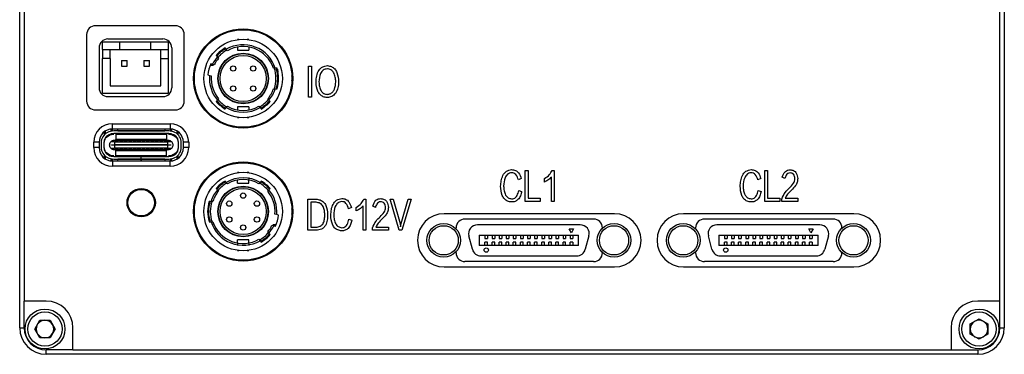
# Model space of a CAD drawing. Header units: millimetres. Extents: x 0 to 15174, y 0 to 902.
# Tile 4 of 5: x 15063 to 15174, y 736 to 773. Entities that reach past the tile are written whole.
import ezdxf

# ---------------------------------------------------------------- set-up
doc = ezdxf.new("R2010")
doc.units = ezdxf.units.MM
doc.layers.add('粗实线', color=7, linetype='Continuous', lineweight=50)

msp = doc.modelspace()

# ---------------------------------------------------------------- linework, layer by layer
at = {"layer": '粗实线', "lineweight": 30}
for p, q in [((15063.384, 738.741), (15063.384, 843.741)), ((15174.384, 843.741), (15174.384, 738.741)), ((15063.884, 840.741), (15063.884, 741.741)), ((15173.884, 741.741), (15173.884, 840.741)), ((15080.934, 772.789), (15071.934, 772.789)), ((15070.934, 771.789), (15070.934, 764.289)), ((15081.934, 764.289), (15081.934, 771.789)), ((15072.734, 770.091), (15072.734, 770.916)), ((15074.684, 770.916), (15072.734, 770.916)), ((15073.334, 771.289), (15079.534, 771.289)), ((15074.684, 770.091), (15074.684, 770.916)), ((15078.184, 770.916), (15074.684, 770.916)), ((15078.184, 770.091), (15078.184, 770.916)), ((15080.134, 770.916), (15078.184, 770.916)), ((15080.134, 770.916), (15080.134, 770.091)), ((15088.107, 771.238), (15087.927, 771.238)), ((15087.927, 771.238), (15087.927, 771.215)), ((15087.927, 770.379), (15087.927, 770.038)), ((15089.227, 771.238), (15089.046, 771.238)), ((15089.227, 771.238), (15089.227, 771.215)), ((15089.227, 770.379), (15089.227, 770.038)), ((15072.334, 770.289), (15072.334, 765.789)), ((15072.734, 770.091), (15074.684, 770.091)), ((15072.734, 770.091), (15072.734, 769.091)), ((15073.584, 769.091), (15073.584, 770.091)), ((15074.684, 770.091), (15078.184, 770.091)), ((15078.184, 770.091), (15080.134, 770.091)), ((15079.284, 769.091), (15079.284, 770.091)), ((15080.134, 770.091), (15080.134, 769.091)), ((15080.534, 770.289), (15080.534, 765.789)), ((15085.542, 769.444), (15085.672, 769.289)), ((15085.672, 769.289), (15085.803, 769.133)), ((15086.668, 770.124), (15086.538, 770.28)), ((15086.799, 769.969), (15086.668, 770.124)), ((15087.927, 770.038), (15089.227, 770.038)), ((15072.734, 765.166), (15072.734, 769.091)), ((15073.584, 769.091), (15072.734, 769.091)), ((15073.584, 769.091), (15073.584, 765.991)), ((15074.864, 768.861), (15074.864, 768.221)), ((15074.864, 768.861), (15075.504, 768.861)), ((15074.864, 768.221), (15075.504, 768.221)), ((15075.504, 768.221), (15075.504, 768.861)), ((15077.364, 768.861), (15078.004, 768.861)), ((15077.364, 768.861), (15077.364, 768.221)), ((15077.364, 768.221), (15078.004, 768.221)), ((15078.004, 768.221), (15078.004, 768.861)), ((15079.284, 769.091), (15080.134, 769.091)), ((15079.284, 765.991), (15079.284, 769.091)), ((15080.134, 769.091), (15080.134, 765.166)), ((15085.128, 768.435), (15084.932, 768.488)), ((15084.977, 768.338), (15085.194, 768.338)), ((15085.325, 768.383), (15085.128, 768.435)), ((15085.194, 768.338), (15085.228, 768.413)), ((15084.596, 767.232), (15084.792, 767.179)), ((15084.792, 767.179), (15084.988, 767.127)), ((15092.198, 767.988), (15091.988, 767.988)), ((15092.408, 767.988), (15092.198, 767.988)), ((15092.436, 767.885), (15092.504, 767.589)), ((15073.584, 765.991), (15079.284, 765.991)), ((15092.504, 766.089), (15092.506, 766.089)), ((15072.734, 765.166), (15080.134, 765.166)), ((15091.988, 765.688), (15092.198, 765.688)), ((15092.198, 765.688), (15092.408, 765.688)), ((15073.334, 764.789), (15079.534, 764.789)), ((15085.672, 764.388), (15085.542, 764.233)), ((15085.803, 764.544), (15085.672, 764.388)), ((15086.668, 763.552), (15086.799, 763.708)), ((15090.355, 763.708), (15090.485, 763.552)), ((15091.481, 764.388), (15091.351, 764.544)), ((15091.612, 764.233), (15091.481, 764.388)), ((15071.934, 763.289), (15080.934, 763.289)), ((15086.538, 763.397), (15086.668, 763.552)), ((15089.227, 763.638), (15087.927, 763.638)), ((15087.927, 763.638), (15087.927, 763.297)), ((15089.227, 763.638), (15089.227, 763.297)), ((15090.485, 763.552), (15090.616, 763.397)), ((15073.835, 761.739), (15080.335, 761.739)), ((15073.835, 761.139), (15073.835, 761.739)), ((15080.335, 761.739), (15080.335, 761.139)), ((15087.927, 762.438), (15087.927, 762.461)), ((15087.927, 762.438), (15088.107, 762.438)), ((15089.046, 762.438), (15089.227, 762.438)), ((15089.227, 762.461), (15089.227, 762.438)), ((15072.915, 760.824), (15072.915, 760.475)), ((15073.065, 760.612), (15073.065, 760.926)), ((15073.665, 761.129), (15073.665, 760.884)), ((15073.815, 761.139), (15073.815, 760.908)), ((15073.815, 760.605), (15073.815, 760.552)), ((15080.335, 761.139), (15073.835, 761.139)), ((15080.179, 760.918), (15073.992, 760.918)), ((15080.179, 760.618), (15073.992, 760.618)), ((15074.235, 760.618), (15074.235, 760.558)), ((15074.235, 760.558), (15079.935, 760.558)), ((15074.235, 760.558), (15074.235, 759.948)), ((15074.435, 760.938), (15074.435, 761.139)), ((15074.435, 760.938), (15079.735, 760.938)), ((15074.435, 760.918), (15074.435, 760.938)), ((15079.735, 761.139), (15079.735, 760.938)), ((15079.735, 760.938), (15079.735, 760.918)), ((15079.935, 760.558), (15079.935, 760.618)), ((15079.935, 760.558), (15079.935, 759.948)), ((15080.355, 761.139), (15080.355, 760.908)), ((15080.355, 760.605), (15080.355, 760.552)), ((15080.505, 761.129), (15080.505, 760.884)), ((15081.105, 760.926), (15081.105, 760.612)), ((15081.255, 760.475), (15081.255, 760.824)), ((15071.735, 759.039), (15071.735, 759.639)), ((15072.335, 759.639), (15071.735, 759.639)), ((15072.335, 759.639), (15072.335, 759.039)), ((15072.565, 759.588), (15072.565, 759.088)), ((15072.865, 759.588), (15072.865, 759.088)), ((15074.09, 759.688), (15073.651, 759.688)), ((15073.74, 759.313), (15073.74, 759.363)), ((15073.74, 759.363), (15074.09, 759.363)), ((15074.09, 759.313), (15073.74, 759.313)), ((15074.075, 759.888), (15080.095, 759.888)), ((15074.09, 759.688), (15074.09, 759.363)), ((15074.09, 759.688), (15074.135, 759.688)), ((15080.08, 759.363), (15074.09, 759.363)), ((15074.09, 759.313), (15074.09, 759.363)), ((15074.09, 759.313), (15074.09, 758.988)), ((15080.08, 759.313), (15074.09, 759.313)), ((15074.135, 759.648), (15074.135, 759.688)), ((15074.535, 759.688), (15074.135, 759.688)), ((15074.535, 759.648), (15074.135, 759.648)), ((15079.935, 759.948), (15074.235, 759.948)), ((15074.235, 759.938), (15074.235, 759.948)), ((15074.235, 759.888), (15074.235, 759.938)), ((15079.935, 759.938), (15074.235, 759.938)), ((15074.535, 759.688), (15074.535, 759.648)), ((15074.535, 759.688), (15074.635, 759.688)), ((15074.635, 759.648), (15074.635, 759.688)), ((15075.035, 759.688), (15074.635, 759.688)), ((15075.035, 759.648), (15074.635, 759.648)), ((15075.035, 759.688), (15075.035, 759.648)), ((15075.035, 759.688), (15075.135, 759.688)), ((15075.135, 759.648), (15075.135, 759.688)), ((15075.535, 759.688), (15075.135, 759.688)), ((15075.535, 759.648), (15075.135, 759.648)), ((15075.535, 759.688), (15075.535, 759.648)), ((15075.535, 759.688), (15075.635, 759.688)), ((15075.635, 759.648), (15075.635, 759.688)), ((15076.035, 759.688), (15075.635, 759.688)), ((15076.035, 759.648), (15075.635, 759.648)), ((15076.035, 759.688), (15076.135, 759.688)), ((15076.035, 759.688), (15076.035, 759.648)), ((15076.135, 759.648), (15076.135, 759.688)), ((15076.535, 759.688), (15076.135, 759.688)), ((15076.535, 759.648), (15076.135, 759.648)), ((15076.535, 759.688), (15076.535, 759.648)), ((15076.535, 759.688), (15076.635, 759.688)), ((15076.635, 759.648), (15076.635, 759.688)), ((15077.035, 759.688), (15076.635, 759.688)), ((15077.035, 759.648), (15076.635, 759.648)), ((15077.035, 759.688), (15077.135, 759.688)), ((15077.035, 759.688), (15077.035, 759.648)), ((15077.135, 759.648), (15077.135, 759.688)), ((15077.535, 759.688), (15077.135, 759.688)), ((15077.535, 759.648), (15077.135, 759.648)), ((15077.535, 759.688), (15077.535, 759.648)), ((15077.535, 759.688), (15077.635, 759.688)), ((15077.635, 759.648), (15077.635, 759.688)), ((15078.035, 759.688), (15077.635, 759.688)), ((15078.035, 759.648), (15077.635, 759.648)), ((15078.035, 759.688), (15078.035, 759.648)), ((15078.035, 759.688), (15078.135, 759.688)), ((15078.135, 759.648), (15078.135, 759.688)), ((15078.535, 759.688), (15078.135, 759.688)), ((15078.535, 759.648), (15078.135, 759.648)), ((15078.535, 759.688), (15078.535, 759.648)), ((15078.535, 759.688), (15078.635, 759.688)), ((15078.635, 759.648), (15078.635, 759.688)), ((15079.035, 759.688), (15078.635, 759.688)), ((15079.035, 759.648), (15078.635, 759.648)), ((15079.035, 759.688), (15079.035, 759.648)), ((15079.035, 759.688), (15079.135, 759.688)), ((15079.135, 759.648), (15079.135, 759.688)), ((15079.535, 759.688), (15079.135, 759.688)), ((15079.535, 759.648), (15079.135, 759.648)), ((15079.535, 759.688), (15079.635, 759.688)), ((15079.535, 759.688), (15079.535, 759.648)), ((15079.635, 759.648), (15079.635, 759.688)), ((15080.035, 759.688), (15079.635, 759.688)), ((15080.035, 759.648), (15079.635, 759.648)), ((15079.935, 759.948), (15079.935, 759.938)), ((15079.935, 759.938), (15079.935, 759.888)), ((15080.035, 759.688), (15080.08, 759.688)), ((15080.035, 759.688), (15080.035, 759.648)), ((15080.08, 759.363), (15080.08, 759.688)), ((15080.52, 759.688), (15080.08, 759.688)), ((15080.08, 759.363), (15080.43, 759.363)), ((15080.08, 759.313), (15080.08, 759.363)), ((15080.08, 758.988), (15080.08, 759.313)), ((15080.43, 759.313), (15080.08, 759.313)), ((15080.43, 759.363), (15080.43, 759.313)), ((15081.305, 759.088), (15081.305, 759.588)), ((15081.605, 759.088), (15081.605, 759.588)), ((15082.435, 759.639), (15081.835, 759.639)), ((15081.835, 759.039), (15081.835, 759.639)), ((15082.435, 759.639), (15082.435, 759.039)), ((15072.335, 759.039), (15071.735, 759.039)), ((15072.915, 758.2), (15072.915, 757.854)), ((15073.651, 758.988), (15074.09, 758.988)), ((15080.095, 758.788), (15074.075, 758.788)), ((15074.135, 758.988), (15074.09, 758.988)), ((15074.135, 759.028), (15074.535, 759.028)), ((15074.135, 758.988), (15074.135, 759.028)), ((15074.135, 758.988), (15074.535, 758.988)), ((15074.235, 758.738), (15074.235, 758.788)), ((15074.235, 758.738), (15079.935, 758.738)), ((15074.235, 758.728), (15074.235, 758.738)), ((15074.235, 758.728), (15079.935, 758.728)), ((15074.235, 758.118), (15074.235, 758.728)), ((15074.535, 759.028), (15074.535, 758.988)), ((15074.635, 758.988), (15074.535, 758.988)), ((15074.635, 759.028), (15075.035, 759.028)), ((15074.635, 758.988), (15074.635, 759.028)), ((15074.635, 758.988), (15075.035, 758.988)), ((15075.035, 759.028), (15075.035, 758.988)), ((15075.135, 758.988), (15075.035, 758.988)), ((15075.135, 759.028), (15075.535, 759.028)), ((15075.135, 758.988), (15075.135, 759.028)), ((15075.135, 758.988), (15075.535, 758.988)), ((15075.535, 759.028), (15075.535, 758.988)), ((15075.635, 758.988), (15075.535, 758.988)), ((15075.635, 759.028), (15076.035, 759.028)), ((15075.635, 758.988), (15075.635, 759.028)), ((15075.635, 758.988), (15076.035, 758.988)), ((15076.035, 759.028), (15076.035, 758.988)), ((15076.135, 758.988), (15076.035, 758.988)), ((15076.135, 759.028), (15076.535, 759.028)), ((15076.135, 758.988), (15076.135, 759.028)), ((15076.135, 758.988), (15076.535, 758.988)), ((15076.535, 759.028), (15076.535, 758.988)), ((15076.635, 758.988), (15076.535, 758.988)), ((15076.635, 759.028), (15077.035, 759.028)), ((15076.635, 758.988), (15076.635, 759.028)), ((15076.635, 758.988), (15077.035, 758.988)), ((15077.035, 759.028), (15077.035, 758.988)), ((15077.135, 758.988), (15077.035, 758.988)), ((15077.135, 759.028), (15077.535, 759.028)), ((15077.135, 758.988), (15077.135, 759.028)), ((15077.135, 758.988), (15077.535, 758.988)), ((15077.535, 759.028), (15077.535, 758.988)), ((15077.635, 758.988), (15077.535, 758.988)), ((15077.635, 759.028), (15078.035, 759.028)), ((15077.635, 758.988), (15077.635, 759.028)), ((15077.635, 758.988), (15078.035, 758.988)), ((15078.035, 759.028), (15078.035, 758.988)), ((15078.135, 758.988), (15078.035, 758.988)), ((15078.135, 759.028), (15078.535, 759.028)), ((15078.135, 758.988), (15078.135, 759.028)), ((15078.135, 758.988), (15078.535, 758.988)), ((15078.535, 759.028), (15078.535, 758.988)), ((15078.635, 758.988), (15078.535, 758.988)), ((15078.635, 759.028), (15079.035, 759.028)), ((15078.635, 758.988), (15078.635, 759.028)), ((15078.635, 758.988), (15079.035, 758.988)), ((15079.035, 759.028), (15079.035, 758.988)), ((15079.135, 758.988), (15079.035, 758.988)), ((15079.135, 759.028), (15079.535, 759.028)), ((15079.135, 758.988), (15079.135, 759.028)), ((15079.135, 758.988), (15079.535, 758.988)), ((15079.535, 759.028), (15079.535, 758.988)), ((15079.635, 758.988), (15079.535, 758.988)), ((15079.635, 759.028), (15080.035, 759.028)), ((15079.635, 758.988), (15079.635, 759.028)), ((15079.635, 758.988), (15080.035, 758.988)), ((15079.935, 758.788), (15079.935, 758.738)), ((15079.935, 758.738), (15079.935, 758.728)), ((15079.935, 758.118), (15079.935, 758.728)), ((15080.035, 759.028), (15080.035, 758.988)), ((15080.08, 758.988), (15080.035, 758.988)), ((15080.08, 758.988), (15080.52, 758.988)), ((15081.255, 757.854), (15081.255, 758.2)), ((15082.435, 759.039), (15081.835, 759.039)), ((15073.065, 757.752), (15073.065, 758.063)), ((15073.665, 757.792), (15073.665, 757.549)), ((15073.815, 758.123), (15073.815, 758.07)), ((15073.815, 757.767), (15073.815, 757.539)), ((15073.835, 757.539), (15073.835, 756.939)), ((15073.835, 757.539), (15080.335, 757.539)), ((15073.992, 758.058), (15077.079, 758.058)), ((15073.992, 757.758), (15077.079, 757.758)), ((15079.935, 758.118), (15074.235, 758.118)), ((15074.235, 758.118), (15074.235, 758.058)), ((15074.435, 757.738), (15074.435, 757.758)), ((15077.08, 757.738), (15074.435, 757.738)), ((15074.435, 757.539), (15074.435, 757.738)), ((15077.079, 757.758), (15077.079, 758.058)), ((15077.08, 758.058), (15077.079, 758.058)), ((15077.08, 757.758), (15077.079, 757.758)), ((15077.08, 757.758), (15077.08, 758.058)), ((15077.089, 758.058), (15077.08, 758.058)), ((15077.089, 757.758), (15077.08, 757.758)), ((15077.08, 757.758), (15077.08, 757.738)), ((15077.08, 757.738), (15077.08, 757.539)), ((15077.08, 757.663), (15077.09, 757.663)), ((15077.089, 757.758), (15077.089, 758.058)), ((15077.089, 758.058), (15080.179, 758.058)), ((15077.089, 757.758), (15080.179, 757.758)), ((15077.09, 757.758), (15077.09, 757.738)), ((15079.735, 757.738), (15077.09, 757.738)), ((15077.09, 757.539), (15077.09, 757.738)), ((15079.735, 757.758), (15079.735, 757.738)), ((15079.735, 757.738), (15079.735, 757.539)), ((15079.935, 758.058), (15079.935, 758.118)), ((15080.335, 756.939), (15080.335, 757.539)), ((15080.355, 758.123), (15080.355, 758.07)), ((15080.355, 757.767), (15080.355, 757.539)), ((15080.505, 757.792), (15080.505, 757.549)), ((15081.105, 758.063), (15081.105, 757.752)), ((15080.335, 756.939), (15073.835, 756.939)), ((15088.105, 756.237), (15087.924, 756.237)), ((15087.924, 756.214), (15087.924, 756.237)), ((15089.224, 756.237), (15089.044, 756.237)), ((15089.224, 756.237), (15089.224, 756.214)), ((15120.37, 756.479), (15120.705, 756.479)), ((15120.37, 752.979), (15120.37, 756.479)), ((15120.705, 756.479), (15120.705, 753.334)), ((15123.396, 756.479), (15123.649, 756.479)), ((15123.649, 756.479), (15123.649, 752.979)), ((15147.37, 756.479), (15147.705, 756.479)), ((15147.37, 752.979), (15147.37, 756.479)), ((15147.705, 756.479), (15147.705, 753.334)), ((15086.666, 755.123), (15086.535, 755.278)), ((15086.796, 754.967), (15086.666, 755.123)), ((15087.924, 755.037), (15087.924, 755.378)), ((15087.924, 755.037), (15089.224, 755.037)), ((15089.224, 755.682), (15089.224, 755.479)), ((15089.224, 755.037), (15089.224, 755.378)), ((15090.483, 755.123), (15090.352, 754.967)), ((15090.613, 755.278), (15090.483, 755.123)), ((15119.926, 755.543), (15119.606, 755.394)), ((15122.546, 755.16), (15122.546, 755.562)), ((15123.332, 752.979), (15123.332, 755.721)), ((15146.926, 755.543), (15146.606, 755.394)), ((15149.628, 755.543), (15149.334, 755.712)), ((15085.539, 754.442), (15085.67, 754.287)), ((15085.67, 754.287), (15085.8, 754.131)), ((15091.348, 754.131), (15091.479, 754.287)), ((15091.479, 754.287), (15091.609, 754.442)), ((15119.643, 754.214), (15119.971, 754.102)), ((15146.643, 754.214), (15146.971, 754.102)), ((15084.953, 752.987), (15084.743, 752.987)), ((15085.163, 752.987), (15084.953, 752.987)), ((15095.87, 753.227), (15096.816, 753.227)), ((15095.87, 749.727), (15095.87, 753.227)), ((15096.19, 752.876), (15096.19, 750.082)), ((15096.809, 752.876), (15096.19, 752.876)), ((15102.166, 753.227), (15102.42, 753.227)), ((15102.42, 753.227), (15102.42, 749.727)), ((15105.144, 753.227), (15105.491, 753.227)), ((15106.173, 749.736), (15105.144, 753.227)), ((15105.491, 753.227), (15106.27, 750.48)), ((15106.408, 750.49), (15107.186, 753.227)), ((15107.533, 753.227), (15106.482, 749.736)), ((15107.186, 753.227), (15107.533, 753.227)), ((15122.072, 752.979), (15120.37, 752.979)), ((15120.705, 753.334), (15122.072, 753.334)), ((15122.072, 753.334), (15122.072, 752.979)), ((15123.649, 752.979), (15123.332, 752.979)), ((15149.072, 752.979), (15147.37, 752.979)), ((15147.705, 753.334), (15149.072, 753.334)), ((15149.072, 753.334), (15149.072, 752.979)), ((15149.289, 752.979), (15149.289, 753.25)), ((15151.107, 752.979), (15149.289, 752.979)), ((15149.68, 753.334), (15151.107, 753.334)), ((15151.107, 753.334), (15151.107, 752.979)), ((15077.755, 751.386), (15078.145, 751.776)), ((15078.024, 751.543), (15077.968, 751.599)), ((15078.145, 751.776), (15078.538, 752.169)), ((15078.322, 751.953), (15078.378, 751.897)), ((15092.359, 751.496), (15092.163, 751.548)), ((15092.555, 751.443), (15092.359, 751.496)), ((15100.777, 752.291), (15100.456, 752.141)), ((15101.317, 751.907), (15101.317, 752.31)), ((15102.103, 749.727), (15102.103, 752.469)), ((15103.478, 752.291), (15103.184, 752.46)), ((15130.434, 751.591), (15111.234, 751.591)), ((15157.434, 751.591), (15138.234, 751.591)), ((15084.743, 750.687), (15084.953, 750.687)), ((15084.953, 750.687), (15085.163, 750.687)), ((15100.494, 750.962), (15100.821, 750.85)), ((15106.27, 750.48), (15106.333, 750.11)), ((15106.333, 750.11), (15106.408, 750.49)), ((15128.084, 750.991), (15113.584, 750.991)), ((15155.084, 750.991), (15140.584, 750.991)), ((15091.479, 749.387), (15091.348, 749.542)), ((15091.609, 749.231), (15091.479, 749.387)), ((15091.826, 750.292), (15092.023, 750.24)), ((15091.957, 750.337), (15091.923, 750.262)), ((15092.174, 750.337), (15091.957, 750.337)), ((15092.023, 750.24), (15092.218, 750.187)), ((15096.794, 749.727), (15095.87, 749.727)), ((15096.19, 750.082), (15096.794, 750.082)), ((15102.42, 749.727), (15102.103, 749.727)), ((15103.139, 749.727), (15103.139, 749.998)), ((15104.958, 749.727), (15103.139, 749.727)), ((15103.531, 750.082), (15104.958, 750.082)), ((15104.958, 750.082), (15104.958, 749.727)), ((15106.482, 749.736), (15106.173, 749.736)), ((15112.584, 749.876), (15112.584, 749.991)), ((15126.584, 750.341), (15114.984, 750.341)), ((15125.334, 749.874), (15125.834, 749.874)), ((15125.584, 749.441), (15125.334, 749.874)), ((15125.834, 749.874), (15125.584, 749.441)), ((15129.084, 749.977), (15129.084, 749.991)), ((15139.584, 749.876), (15139.584, 749.991)), ((15153.584, 750.341), (15141.984, 750.341)), ((15152.334, 749.874), (15152.834, 749.874)), ((15152.584, 749.441), (15152.334, 749.874)), ((15152.834, 749.874), (15152.584, 749.441)), ((15156.084, 749.977), (15156.084, 749.991)), ((15089.224, 748.637), (15087.924, 748.637)), ((15087.924, 748.296), (15087.924, 748.637)), ((15087.924, 748.194), (15087.924, 747.991)), ((15089.224, 748.296), (15089.224, 748.637)), ((15089.224, 748.194), (15089.224, 747.991)), ((15090.352, 748.707), (15090.483, 748.551)), ((15090.483, 748.551), (15090.613, 748.395)), ((15114.42, 747.583), (15114.018, 749.083)), ((15115.184, 749.191), (15126.384, 749.191)), ((15115.184, 749.191), (15115.184, 747.991)), ((15115.834, 749.191), (15115.834, 748.791)), ((15115.834, 748.791), (15116.134, 748.791)), ((15116.134, 748.391), (15115.834, 748.391)), ((15115.834, 747.991), (15115.834, 748.391)), ((15116.134, 749.191), (15116.134, 748.791)), ((15116.134, 747.991), (15116.134, 748.391)), ((15116.634, 749.191), (15116.634, 748.791)), ((15116.634, 748.791), (15116.934, 748.791)), ((15116.934, 748.391), (15116.634, 748.391)), ((15116.634, 747.991), (15116.634, 748.391)), ((15116.934, 749.191), (15116.934, 748.791)), ((15116.934, 747.991), (15116.934, 748.391)), ((15117.434, 749.191), (15117.434, 748.791)), ((15117.434, 748.791), (15117.734, 748.791)), ((15117.434, 747.991), (15117.434, 748.391)), ((15117.734, 748.391), (15117.434, 748.391)), ((15117.734, 749.191), (15117.734, 748.791)), ((15117.734, 747.991), (15117.734, 748.391)), ((15118.234, 749.191), (15118.234, 748.791)), ((15118.234, 748.791), (15118.534, 748.791)), ((15118.234, 747.991), (15118.234, 748.391)), ((15118.534, 748.391), (15118.234, 748.391)), ((15118.534, 749.191), (15118.534, 748.791)), ((15118.534, 747.991), (15118.534, 748.391)), ((15119.034, 749.191), (15119.034, 748.791)), ((15119.034, 748.791), (15119.334, 748.791)), ((15119.034, 747.991), (15119.034, 748.391)), ((15119.334, 748.391), (15119.034, 748.391)), ((15119.334, 749.191), (15119.334, 748.791)), ((15119.334, 747.991), (15119.334, 748.391)), ((15119.834, 749.191), (15119.834, 748.791)), ((15119.834, 748.791), (15120.134, 748.791)), ((15119.834, 747.991), (15119.834, 748.391)), ((15120.134, 748.391), (15119.834, 748.391)), ((15120.134, 749.191), (15120.134, 748.791)), ((15120.134, 747.991), (15120.134, 748.391)), ((15120.634, 749.191), (15120.634, 748.791)), ((15120.634, 748.791), (15120.934, 748.791)), ((15120.934, 748.391), (15120.634, 748.391)), ((15120.634, 747.991), (15120.634, 748.391)), ((15120.934, 749.191), (15120.934, 748.791)), ((15120.934, 747.991), (15120.934, 748.391)), ((15121.434, 749.191), (15121.434, 748.791)), ((15121.434, 748.791), (15121.734, 748.791)), ((15121.434, 747.991), (15121.434, 748.391)), ((15121.734, 748.391), (15121.434, 748.391)), ((15121.734, 749.191), (15121.734, 748.791)), ((15121.734, 747.991), (15121.734, 748.391)), ((15122.234, 749.191), (15122.234, 748.791)), ((15122.234, 748.791), (15122.534, 748.791)), ((15122.234, 747.991), (15122.234, 748.391)), ((15122.534, 748.391), (15122.234, 748.391)), ((15122.534, 749.191), (15122.534, 748.791)), ((15122.534, 747.991), (15122.534, 748.391)), ((15123.034, 749.191), (15123.034, 748.791)), ((15123.034, 748.791), (15123.334, 748.791)), ((15123.034, 747.991), (15123.034, 748.391)), ((15123.334, 748.391), (15123.034, 748.391)), ((15123.334, 749.191), (15123.334, 748.791)), ((15123.334, 747.991), (15123.334, 748.391)), ((15123.834, 749.191), (15123.834, 748.791)), ((15123.834, 748.791), (15124.134, 748.791)), ((15123.834, 747.991), (15123.834, 748.391)), ((15124.134, 748.391), (15123.834, 748.391)), ((15124.134, 749.191), (15124.134, 748.791)), ((15124.134, 747.991), (15124.134, 748.391)), ((15124.634, 749.191), (15124.634, 748.791)), ((15124.634, 748.791), (15124.934, 748.791)), ((15124.934, 748.391), (15124.634, 748.391)), ((15124.634, 747.991), (15124.634, 748.391)), ((15124.934, 749.191), (15124.934, 748.791)), ((15124.934, 747.991), (15124.934, 748.391)), ((15125.434, 749.191), (15125.434, 748.791)), ((15125.434, 748.791), (15125.734, 748.791)), ((15125.734, 748.391), (15125.434, 748.391)), ((15125.434, 747.991), (15125.434, 748.391)), ((15125.734, 749.191), (15125.734, 748.791)), ((15125.734, 748.391), (15125.734, 747.991)), ((15126.384, 747.991), (15126.384, 749.191)), ((15127.55, 749.083), (15127.148, 747.583)), ((15141.42, 747.583), (15141.018, 749.083)), ((15142.184, 749.191), (15153.384, 749.191)), ((15142.184, 749.191), (15142.184, 747.991)), ((15142.834, 749.191), (15142.834, 748.791)), ((15142.834, 748.791), (15143.134, 748.791)), ((15143.134, 748.391), (15142.834, 748.391)), ((15142.834, 747.991), (15142.834, 748.391)), ((15143.134, 749.191), (15143.134, 748.791)), ((15143.134, 747.991), (15143.134, 748.391)), ((15143.634, 749.191), (15143.634, 748.791)), ((15143.634, 748.791), (15143.934, 748.791)), ((15143.634, 747.991), (15143.634, 748.391)), ((15143.934, 748.391), (15143.634, 748.391)), ((15143.934, 749.191), (15143.934, 748.791)), ((15143.934, 747.991), (15143.934, 748.391)), ((15144.434, 749.191), (15144.434, 748.791)), ((15144.434, 748.791), (15144.734, 748.791)), ((15144.734, 748.391), (15144.434, 748.391)), ((15144.434, 747.991), (15144.434, 748.391)), ((15144.734, 749.191), (15144.734, 748.791)), ((15144.734, 747.991), (15144.734, 748.391)), ((15145.234, 749.191), (15145.234, 748.791)), ((15145.234, 748.791), (15145.534, 748.791)), ((15145.534, 748.391), (15145.234, 748.391)), ((15145.234, 747.991), (15145.234, 748.391)), ((15145.534, 749.191), (15145.534, 748.791)), ((15145.534, 747.991), (15145.534, 748.391)), ((15146.034, 749.191), (15146.034, 748.791)), ((15146.034, 748.791), (15146.334, 748.791)), ((15146.034, 747.991), (15146.034, 748.391)), ((15146.334, 748.391), (15146.034, 748.391)), ((15146.334, 749.191), (15146.334, 748.791)), ((15146.334, 747.991), (15146.334, 748.391)), ((15146.834, 749.191), (15146.834, 748.791)), ((15146.834, 748.791), (15147.134, 748.791)), ((15146.834, 747.991), (15146.834, 748.391)), ((15147.134, 748.391), (15146.834, 748.391)), ((15147.134, 749.191), (15147.134, 748.791)), ((15147.134, 747.991), (15147.134, 748.391)), ((15147.634, 749.191), (15147.634, 748.791)), ((15147.634, 748.791), (15147.934, 748.791)), ((15147.934, 748.391), (15147.634, 748.391)), ((15147.634, 747.991), (15147.634, 748.391)), ((15147.934, 749.191), (15147.934, 748.791)), ((15147.934, 747.991), (15147.934, 748.391)), ((15148.434, 749.191), (15148.434, 748.791)), ((15148.434, 748.791), (15148.734, 748.791)), ((15148.434, 747.991), (15148.434, 748.391)), ((15148.734, 748.391), (15148.434, 748.391)), ((15148.734, 749.191), (15148.734, 748.791)), ((15148.734, 747.991), (15148.734, 748.391)), ((15149.234, 749.191), (15149.234, 748.791)), ((15149.234, 748.791), (15149.534, 748.791)), ((15149.234, 747.991), (15149.234, 748.391)), ((15149.534, 748.391), (15149.234, 748.391)), ((15149.534, 749.191), (15149.534, 748.791)), ((15149.534, 747.991), (15149.534, 748.391)), ((15150.034, 749.191), (15150.034, 748.791)), ((15150.034, 748.791), (15150.334, 748.791)), ((15150.034, 747.991), (15150.034, 748.391)), ((15150.334, 748.391), (15150.034, 748.391)), ((15150.334, 749.191), (15150.334, 748.791)), ((15150.334, 747.991), (15150.334, 748.391)), ((15150.834, 749.191), (15150.834, 748.791)), ((15150.834, 748.791), (15151.134, 748.791)), ((15151.134, 748.391), (15150.834, 748.391)), ((15150.834, 747.991), (15150.834, 748.391)), ((15151.134, 749.191), (15151.134, 748.791)), ((15151.134, 747.991), (15151.134, 748.391)), ((15151.634, 749.191), (15151.634, 748.791)), ((15151.634, 748.791), (15151.934, 748.791)), ((15151.634, 747.991), (15151.634, 748.391)), ((15151.934, 748.391), (15151.634, 748.391)), ((15151.934, 749.191), (15151.934, 748.791)), ((15151.934, 747.991), (15151.934, 748.391)), ((15152.434, 749.191), (15152.434, 748.791)), ((15152.434, 748.791), (15152.734, 748.791)), ((15152.734, 748.391), (15152.434, 748.391)), ((15152.434, 747.991), (15152.434, 748.391)), ((15152.734, 749.191), (15152.734, 748.791)), ((15152.734, 748.391), (15152.734, 747.991)), ((15153.384, 747.991), (15153.384, 749.191)), ((15154.55, 749.083), (15154.148, 747.583)), ((15087.924, 747.437), (15087.924, 747.46)), ((15087.924, 747.437), (15088.105, 747.437)), ((15089.044, 747.437), (15089.224, 747.437)), ((15089.224, 747.437), (15089.224, 747.46)), ((15112.584, 747.191), (15112.584, 747.307)), ((15126.384, 747.991), (15115.184, 747.991)), ((15129.084, 747.191), (15129.084, 747.206)), ((15139.584, 747.191), (15139.584, 747.307)), ((15153.384, 747.991), (15142.184, 747.991)), ((15156.084, 747.191), (15156.084, 747.206)), ((15128.084, 746.191), (15113.584, 746.191)), ((15115.386, 746.841), (15126.182, 746.841)), ((15155.084, 746.191), (15140.584, 746.191)), ((15142.386, 746.841), (15153.182, 746.841)), ((15111.234, 745.591), (15130.434, 745.591)), ((15138.234, 745.591), (15157.434, 745.591)), ((15066.384, 741.741), (15063.884, 741.741)), ((15063.884, 738.741), (15063.884, 741.741)), ((15173.884, 741.741), (15171.384, 741.741)), ((15173.884, 738.741), (15173.884, 741.741)), ((15065.079, 738.591), (15065.657, 739.591)), ((15065.657, 739.591), (15066.811, 739.591)), ((15066.811, 739.591), (15067.389, 738.591)), ((15170.534, 739.169), (15171.534, 739.746)), ((15171.534, 739.746), (15172.534, 739.169)), ((15063.384, 738.741), (15063.884, 738.741)), ((15065.657, 737.591), (15065.079, 738.591)), ((15067.389, 738.591), (15066.811, 737.591)), ((15069.384, 736.241), (15069.384, 738.741)), ((15168.384, 738.741), (15168.384, 736.241)), ((15170.534, 738.014), (15170.534, 739.169)), ((15172.534, 739.169), (15172.534, 738.014)), ((15173.884, 738.741), (15174.384, 738.741)), ((15066.811, 737.591), (15065.657, 737.591)), ((15171.534, 737.437), (15170.534, 738.014)), ((15172.534, 738.014), (15171.534, 737.437)), ((15069.384, 736.241), (15066.384, 736.241)), ((15066.384, 735.741), (15066.384, 736.241)), ((15069.384, 736.241), (15168.384, 736.241)), ((15168.384, 736.241), (15171.384, 736.241)), ((15171.384, 736.241), (15171.384, 735.741)), ((15171.384, 735.741), (15066.384, 735.741))]:
    msp.add_line(p, q, dxfattribs=at)
at = {"layer": '粗实线', "color": 7, "linetype": 'Continuous', "lineweight": 30}
for p, q in [((15095.937, 768.227), (15096.264, 768.227)), ((15095.937, 764.727), (15095.937, 768.227)), ((15096.264, 768.227), (15096.264, 764.727)), ((15096.264, 764.727), (15095.937, 764.727))]:
    msp.add_line(p, q, dxfattribs=at)
at = {"layer": '粗实线', "lineweight": 30, "flags": 128}
msp.add_lwpolyline([(15094.069, 766.554), (15094.125, 766.839), (15094.069, 767.124)], dxfattribs=at)
at = {"layer": '粗实线', "lineweight": 30}
for centre, radius in [((15088.575, 766.839), 5.6), ((15088.577, 766.838), 5.5), ((15088.577, 766.838), 4.425), ((15088.577, 766.838), 2.85), ((15088.577, 766.838), 2.8), ((15088.577, 766.838), 2.6), ((15087.447, 767.968), 0.3), ((15089.707, 767.968), 0.3), ((15087.447, 765.708), 0.3), ((15089.707, 765.708), 0.3), ((15088.575, 751.839), 5.6), ((15088.574, 751.837), 5.5), ((15088.574, 751.837), 4.425), ((15077.085, 752.839), 1.6), ((15077.085, 752.837), 1.5), ((15088.574, 751.837), 2.85), ((15088.574, 751.837), 2.8), ((15088.574, 751.837), 2.6), ((15088.574, 753.637), 0.3), ((15087.016, 752.737), 0.3), ((15090.133, 752.737), 0.3), ((15087.016, 750.937), 0.3), ((15090.133, 750.937), 0.3), ((15111.184, 748.591), 1.9), ((15130.384, 748.591), 1.9), ((15138.184, 748.591), 1.9), ((15157.384, 748.591), 1.9), ((15088.574, 750.037), 0.3), ((15111.184, 748.591), 1.65), ((15130.384, 748.591), 1.65), ((15138.184, 748.591), 1.65), ((15157.384, 748.591), 1.65), ((15115.984, 747.491), 0.25), ((15142.984, 747.491), 0.25), ((15066.234, 738.591), 2.25), ((15066.234, 738.591), 1.937), ((15171.534, 738.591), 2.25), ((15171.534, 738.591), 1.938)]:
    msp.add_circle(centre, radius, dxfattribs=at)
for centre, radius, start, end in [((15071.934, 771.789), 1, 90, 180), ((15080.934, 771.789), 1, 0, 90), ((15073.334, 770.289), 1, 90, 180), ((15079.534, 770.289), 1, 0, 90), ((15088.577, 766.838), 3.8, 17.61573, 120.15097), ((15088.577, 766.838), 3.6, 18.62933, 119.59788), ((15088.577, 766.838), 3.8, 139.84903, 155.15097), ((15088.577, 766.838), 4, 120.64796, 139.35204), ((15088.577, 766.838), 3.9, 120.40593, 139.59407), ((15088.577, 766.838), 3.7, 119.7051, 140.34698), ((15088.577, 766.838), 4, 155.64796, 174.35204), ((15088.577, 766.838), 3.9, 155.40593, 157.38014), ((15088.577, 766.838), 3.6, 140.40212, 154.59788), ((15088.577, 766.838), 3.8, 174.84903, 220.15097), ((15088.577, 766.838), 3.6, 175.40212, 219.59788), ((15088.577, 766.838), 3.7, 341.52762, 18.49075), ((15088.577, 766.838), 3.9, 342.85015, 17.14985), ((15088.577, 766.838), 4, 343.29166, 16.70834), ((15073.334, 765.789), 1, 180, 270), ((15079.534, 765.789), 1, 270, 0), ((15088.577, 766.838), 3.6, 320.40212, 341.37067), ((15088.577, 766.838), 3.8, 319.84903, 342.38427), ((15071.934, 764.289), 1, 180, 270), ((15080.934, 764.289), 1, 270, 0), ((15088.577, 766.838), 4, 220.64796, 239.35204), ((15088.577, 766.838), 3.9, 220.40593, 239.59407), ((15088.577, 766.838), 3.7, 219.78321, 240.27485), ((15088.577, 766.838), 3.6, 240.40212, 299.59788), ((15088.577, 766.838), 3.7, 299.76855, 320.19718), ((15088.577, 766.838), 3.9, 300.40593, 319.59407), ((15088.577, 766.838), 4, 300.64796, 319.35204), ((15088.577, 766.838), 3.8, 239.84903, 300.15097), ((15073.835, 759.639), 2.1, 90, 180), ((15080.335, 759.639), 2.1, 0, 90), ((15073.835, 759.639), 1.5, 90, 180), ((15073.865, 759.588), 1.3, 116.7655, 180), ((15073.865, 759.588), 1, 116.7655, 180), ((15073.992, 759.338), 1.58, 90, 116.7655), ((15073.992, 759.338), 1.28, 90, 116.7655), ((15080.179, 759.338), 1.58, 63.2345, 90), ((15080.179, 759.338), 1.28, 63.2345, 90), ((15080.335, 759.639), 1.5, 0, 90), ((15080.305, 759.588), 1, 0, 63.2345), ((15080.305, 759.588), 1.3, 0, 63.2345), ((15073.835, 759.039), 2.1, 180, 270), ((15073.835, 759.039), 1.5, 180, 270), ((15073.865, 759.088), 1.3, 180, 243.2345), ((15073.865, 759.088), 1, 180, 243.2345), ((15073.992, 759.338), 1.28, 243.2345, 270), ((15080.179, 759.338), 1.28, 270, 296.7655), ((15080.335, 759.039), 2.1, 270, 0), ((15080.335, 759.039), 1.5, 270, 0), ((15080.305, 759.088), 1, 296.7655, 0), ((15080.305, 759.088), 1.3, 296.7655, 0), ((15073.992, 759.338), 1.58, 243.2345, 270), ((15080.179, 759.338), 1.58, 270, 296.7655), ((15088.574, 751.837), 4, 120.64796, 139.35204), ((15088.574, 751.837), 3.9, 120.40593, 139.59407), ((15088.574, 751.837), 3.7, 119.76855, 140.19718), ((15088.574, 751.837), 3.8, 59.84903, 120.15097), ((15088.574, 751.837), 3.6, 60.40212, 119.59788), ((15088.574, 751.837), 3.7, 39.78321, 60.27485), ((15088.574, 751.837), 3.9, 40.40593, 59.59407), ((15088.574, 751.837), 4, 40.64796, 59.35204), ((15088.574, 751.837), 3.8, 139.84903, 162.38427), ((15088.574, 751.837), 3.6, 140.40212, 161.37067), ((15088.574, 751.837), 3.6, 355.40212, 39.59788), ((15088.574, 751.837), 3.8, 354.84903, 40.15097), ((15088.574, 751.837), 4, 163.29166, 196.70834), ((15088.574, 751.837), 3.9, 162.85015, 197.14985), ((15088.574, 751.837), 3.7, 161.52762, 198.49075), ((15093.375, 751.839), 0.75, 337.22158, 22.83022), ((15111.234, 748.591), 3, 90, 270), ((15130.434, 748.591), 3, 270, 90), ((15138.234, 748.591), 3, 90, 270), ((15157.434, 748.591), 3, 270, 90), ((15088.574, 751.837), 3.8, 197.61573, 300.15097), ((15088.574, 751.837), 3.6, 198.62933, 299.59788), ((15088.574, 751.837), 4, 335.64796, 354.35204), ((15113.584, 749.991), 1, 90, 180), ((15128.084, 749.991), 1, 0, 90), ((15140.584, 749.991), 1, 90, 180), ((15155.084, 749.991), 1, 0, 90), ((15088.574, 751.837), 3.7, 299.7051, 320.34698), ((15088.574, 751.837), 3.9, 300.40593, 319.59407), ((15088.574, 751.837), 3.6, 320.40212, 334.59788), ((15088.574, 751.837), 3.8, 319.84903, 335.15097), ((15088.574, 751.837), 3.9, 335.40593, 337.38014), ((15114.984, 749.341), 1, 90, 195), ((15126.584, 749.341), 1, 345, 90), ((15141.984, 749.341), 1, 90, 195), ((15153.584, 749.341), 1, 345, 90), ((15088.574, 751.837), 4, 300.64796, 319.35204), ((15113.584, 747.191), 1, 180, 270), ((15115.386, 747.841), 1, 195, 270), ((15126.182, 747.841), 1, 270, 345), ((15128.084, 747.191), 1, 270, 0), ((15140.584, 747.191), 1, 180, 270), ((15142.386, 747.841), 1, 195, 270), ((15153.182, 747.841), 1, 270, 345), ((15155.084, 747.191), 1, 270, 0), ((15066.384, 738.741), 3, 0, 90), ((15171.384, 738.741), 3, 90, 180), ((15066.234, 738.591), 1, 90, 150), ((15066.234, 738.591), 1, 30, 90), ((15171.534, 738.591), 1, 120, 180), ((15171.534, 738.591), 1, 60, 120), ((15171.534, 738.591), 1, 0, 60), ((15066.384, 738.741), 3, 180, 270), ((15066.384, 738.741), 2.5, 180, 270), ((15066.234, 738.591), 1, 150, 210), ((15066.234, 738.591), 1, 330, 30), ((15171.534, 738.591), 1, 180, 240), ((15171.384, 738.741), 2.5, 270, 0), ((15171.384, 738.741), 3, 270, 0), ((15171.534, 738.591), 1, 300, 0), ((15066.234, 738.591), 1, 210, 270), ((15066.234, 738.591), 1, 270, 330), ((15171.534, 738.591), 1, 240, 300)]:
    msp.add_arc(centre, radius, start, end, dxfattribs=at)
at = {"layer": '粗实线', "color": 7, "linetype": 'Continuous', "lineweight": 30}
for points, knots in [([(15096.794, 766.435), (15096.81, 766.668), (15096.842, 767.134), (15097.067, 767.757), (15097.521, 768.195), (15097.888, 768.254), (15098.072, 768.283)], [0, 0, 0, 0, 0.2812075, 0.5611366, 0.7802787, 1, 1, 1, 1]), ([(15098.072, 768.283), (15098.226, 768.26), (15098.534, 768.215), (15098.921, 767.932), (15099.272, 767.345), (15099.314, 766.821), (15099.343, 766.454)], [0, 0, 0, 0, 0.1868533, 0.373206, 0.5600902, 1, 1, 1, 1]), ([(15098.072, 767.932), (15097.909, 767.897), (15097.583, 767.828), (15097.179, 767.263), (15097.143, 766.772), (15097.118, 766.444)], [0, 0, 0, 0, 0.24925215, 0.49889082, 1, 1, 1, 1]), ([(15099.018, 766.462), (15099.006, 766.643), (15098.981, 767.003), (15098.823, 767.486), (15098.496, 767.849), (15098.214, 767.904), (15098.072, 767.932)], [0, 0, 0, 0, 0.2812315, 0.5614809, 0.7806614, 1, 1, 1, 1]), ([(15098.05, 764.68), (15097.901, 764.702), (15097.604, 764.746), (15097.225, 765.013), (15096.871, 765.572), (15096.826, 766.079), (15096.794, 766.435)], [0, 0, 0, 0, 0.1869081, 0.3733689, 0.5602399, 1, 1, 1, 1]), ([(15097.118, 766.444), (15097.131, 766.271), (15097.157, 765.924), (15097.317, 765.461), (15097.635, 765.119), (15097.907, 765.063), (15098.042, 765.035)], [0, 0, 0, 0, 0.2811741, 0.5613055, 0.7805252, 1, 1, 1, 1]), ([(15098.042, 765.035), (15098.161, 765.055), (15098.398, 765.094), (15098.693, 765.319), (15098.962, 765.773), (15098.995, 766.178), (15099.018, 766.462)], [0, 0, 0, 0, 0.1868272, 0.3732258, 0.5600702, 1, 1, 1, 1]), ([(15099.343, 766.454), (15099.324, 766.227), (15099.288, 765.774), (15099.04, 765.175), (15098.582, 764.776), (15098.227, 764.712), (15098.05, 764.68)], [0, 0, 0, 0, 0.2810165, 0.560705, 0.7800148, 1, 1, 1, 1])]:
    msp.add_open_spline(points, degree=3, knots=knots, dxfattribs=at)
at = {"layer": '粗实线', "lineweight": 30}
for points, knots in [([(15072.915, 759.548), (15072.923, 759.643), (15072.939, 759.835), (15073.066, 760.098), (15073.254, 760.321), (15073.423, 760.414), (15073.508, 760.461)], [0, 0, 0, 0, 0.2499984, 0.4999983, 0.7500007, 1, 1, 1, 1]), ([(15073.508, 760.461), (15073.588, 760.492), (15073.75, 760.554), (15073.923, 760.563), (15074.009, 760.568)], [0, 0, 0, 0, 0.5000018, 1, 1, 1, 1]), ([(15080.162, 760.568), (15080.248, 760.563), (15080.421, 760.554), (15080.583, 760.492), (15080.663, 760.461)], [0, 0, 0, 0, 0.5000016, 1, 1, 1, 1]), ([(15080.663, 760.461), (15080.748, 760.414), (15080.916, 760.321), (15081.105, 760.098), (15081.232, 759.835), (15081.248, 759.643), (15081.255, 759.548)], [0, 0, 0, 0, 0.2500015, 0.5000013, 0.7500021, 1, 1, 1, 1]), ([(15073.651, 758.988), (15073.616, 759.04), (15073.545, 759.146), (15073.516, 759.338), (15073.545, 759.529), (15073.616, 759.635), (15073.651, 759.688)], [0, 0, 0, 0, 0.2500004, 0.4999976, 0.7499996, 1, 1, 1, 1]), ([(15073.651, 759.688), (15073.679, 759.717), (15073.734, 759.776), (15073.839, 759.839), (15073.954, 759.88), (15074.035, 759.885), (15074.075, 759.888)], [0, 0, 0, 0, 0.2499985, 0.4999978, 0.7500009, 1, 1, 1, 1]), ([(15080.095, 759.888), (15080.136, 759.885), (15080.217, 759.88), (15080.332, 759.839), (15080.437, 759.776), (15080.492, 759.717), (15080.52, 759.688)], [0, 0, 0, 0, 0.2499991, 0.5000022, 0.7500015, 1, 1, 1, 1]), ([(15080.52, 759.688), (15080.555, 759.635), (15080.626, 759.529), (15080.655, 759.338), (15080.626, 759.146), (15080.555, 759.04), (15080.52, 758.988)], [0, 0, 0, 0, 0.2500004, 0.5000024, 0.7499996, 1, 1, 1, 1]), ([(15073.508, 758.215), (15073.423, 758.261), (15073.254, 758.354), (15073.066, 758.577), (15072.939, 758.84), (15072.923, 759.032), (15072.915, 759.128)], [0, 0, 0, 0, 0.2499983, 0.5000019, 0.7500017, 1, 1, 1, 1]), ([(15074.009, 758.108), (15073.923, 758.112), (15073.75, 758.121), (15073.588, 758.183), (15073.508, 758.215)], [0, 0, 0, 0, 0.4999974, 1, 1, 1, 1]), ([(15074.075, 758.788), (15074.035, 758.79), (15073.954, 758.795), (15073.839, 758.837), (15073.734, 758.899), (15073.679, 758.958), (15073.651, 758.988)], [0, 0, 0, 0, 0.2499987, 0.4999989, 0.7500019, 1, 1, 1, 1]), ([(15080.52, 758.988), (15080.492, 758.958), (15080.437, 758.899), (15080.332, 758.837), (15080.217, 758.795), (15080.136, 758.79), (15080.095, 758.788)], [0, 0, 0, 0, 0.2499981, 0.5000011, 0.7500013, 1, 1, 1, 1]), ([(15080.663, 758.215), (15080.583, 758.183), (15080.421, 758.121), (15080.248, 758.112), (15080.162, 758.108)], [0, 0, 0, 0, 0.4999992, 1, 1, 1, 1]), ([(15081.255, 759.128), (15081.248, 759.032), (15081.232, 758.84), (15081.105, 758.577), (15080.916, 758.354), (15080.748, 758.261), (15080.663, 758.215)], [0, 0, 0, 0, 0.2499978, 0.4999985, 0.7499994, 1, 1, 1, 1]), ([(15117.605, 754.687), (15117.62, 754.894), (15117.65, 755.309), (15117.822, 755.906), (15118.216, 756.437), (15118.631, 756.521), (15118.838, 756.564)], [0, 0, 0, 0, 0.2513768, 0.5022335, 0.7512379, 1, 1, 1, 1]), ([(15118.831, 756.212), (15118.751, 756.199), (15118.593, 756.172), (15118.313, 756.003), (15117.999, 755.514), (15117.961, 755.029), (15117.937, 754.706)], [0, 0, 0, 0, 0.1253453, 0.2505998, 0.4997385, 1, 1, 1, 1]), ([(15119.606, 755.394), (15119.536, 755.616), (15119.437, 755.925), (15119.104, 756.193), (15118.922, 756.206), (15118.831, 756.212)], [0, 0, 0, 0, 0.5596151, 0.7799089, 1, 1, 1, 1]), ([(15118.838, 756.564), (15118.991, 756.548), (15119.297, 756.518), (15119.732, 756.147), (15119.853, 755.773), (15119.926, 755.543)], [0, 0, 0, 0, 0.2801081, 0.5596956, 1, 1, 1, 1]), ([(15122.546, 755.562), (15122.755, 755.689), (15123.128, 755.916), (15123.314, 756.307), (15123.396, 756.479)], [0, 0, 0, 0, 0.5606869, 1, 1, 1, 1]), ([(15144.605, 754.687), (15144.62, 754.894), (15144.65, 755.309), (15144.822, 755.906), (15145.216, 756.437), (15145.631, 756.521), (15145.838, 756.564)], [0, 0, 0, 0, 0.2513767, 0.5022333, 0.7512374, 1, 1, 1, 1]), ([(15145.831, 756.212), (15145.751, 756.199), (15145.593, 756.172), (15145.313, 756.003), (15144.999, 755.514), (15144.961, 755.029), (15144.937, 754.706)], [0, 0, 0, 0, 0.12534599, 0.2505999, 0.49973878, 1, 1, 1, 1]), ([(15146.606, 755.394), (15146.536, 755.616), (15146.437, 755.925), (15146.104, 756.193), (15145.922, 756.206), (15145.831, 756.212)], [0, 0, 0, 0, 0.559616, 0.7799093, 1, 1, 1, 1]), ([(15145.838, 756.564), (15145.991, 756.548), (15146.297, 756.518), (15146.732, 756.147), (15146.853, 755.773), (15146.926, 755.543)], [0, 0, 0, 0, 0.28010807, 0.55969581, 1, 1, 1, 1]), ([(15149.334, 755.712), (15149.425, 755.95), (15149.553, 756.282), (15149.942, 756.528), (15150.137, 756.545), (15150.235, 756.554)], [0, 0, 0, 0, 0.558475, 0.7791234, 1, 1, 1, 1]), ([(15150.235, 756.194), (15150.145, 756.18), (15149.964, 756.152), (15149.747, 755.893), (15149.673, 755.676), (15149.628, 755.543)], [0, 0, 0, 0, 0.27799467, 0.55814008, 1, 1, 1, 1]), ([(15150.235, 756.554), (15150.373, 756.533), (15150.646, 756.492), (15151.021, 756.128), (15151.065, 755.771), (15151.092, 755.553)], [0, 0, 0, 0, 0.2808147, 0.5600383, 1, 1, 1, 1]), ([(15150.768, 755.534), (15150.761, 755.623), (15150.747, 755.799), (15150.64, 756.032), (15150.445, 756.169), (15150.305, 756.186), (15150.235, 756.194)], [0, 0, 0, 0, 0.2810012, 0.560274, 0.7796864, 1, 1, 1, 1]), ([(15123.332, 755.721), (15123.2, 755.595), (15122.965, 755.37), (15122.674, 755.224), (15122.546, 755.16)], [0, 0, 0, 0, 0.5596023, 1, 1, 1, 1]), ([(15150.161, 754.504), (15150.324, 754.667), (15150.551, 754.893), (15150.746, 755.262), (15150.761, 755.443), (15150.768, 755.534)], [0, 0, 0, 0, 0.5601985, 0.7804375, 1, 1, 1, 1]), ([(15151.092, 755.553), (15151.084, 755.411), (15151.066, 755.126), (15150.818, 754.67), (15150.556, 754.416), (15150.396, 754.261)], [0, 0, 0, 0, 0.2794102, 0.559563, 1, 1, 1, 1]), ([(15118.831, 752.913), (15118.681, 752.934), (15118.382, 752.974), (15118.004, 753.249), (15117.669, 753.822), (15117.632, 754.33), (15117.605, 754.687)], [0, 0, 0, 0, 0.18682893, 0.37314824, 0.56003679, 1, 1, 1, 1]), ([(15117.937, 754.706), (15117.949, 754.532), (15117.974, 754.185), (15118.122, 753.72), (15118.424, 753.359), (15118.695, 753.299), (15118.831, 753.269)], [0, 0, 0, 0, 0.2812375, 0.5615531, 0.7808351, 1, 1, 1, 1]), ([(15118.831, 753.269), (15118.917, 753.275), (15119.089, 753.285), (15119.313, 753.428), (15119.536, 753.732), (15119.599, 754.015), (15119.643, 754.214)], [0, 0, 0, 0, 0.18660262, 0.37289433, 0.55983583, 1, 1, 1, 1]), ([(15119.971, 754.102), (15119.933, 753.937), (15119.857, 753.607), (15119.609, 753.193), (15119.233, 752.942), (15118.965, 752.923), (15118.831, 752.913)], [0, 0, 0, 0, 0.2809204, 0.5605615, 0.7799997, 1, 1, 1, 1]), ([(15145.831, 752.913), (15145.681, 752.934), (15145.382, 752.974), (15145.004, 753.249), (15144.669, 753.822), (15144.632, 754.33), (15144.605, 754.687)], [0, 0, 0, 0, 0.1868293, 0.3731483, 0.560037, 1, 1, 1, 1]), ([(15144.937, 754.706), (15144.949, 754.532), (15144.974, 754.185), (15145.122, 753.72), (15145.424, 753.359), (15145.695, 753.299), (15145.831, 753.269)], [0, 0, 0, 0, 0.2812374, 0.5615529, 0.7808352, 1, 1, 1, 1]), ([(15145.831, 753.269), (15145.917, 753.275), (15146.089, 753.285), (15146.313, 753.428), (15146.536, 753.732), (15146.599, 754.015), (15146.643, 754.214)], [0, 0, 0, 0, 0.1866023, 0.3728939, 0.5598359, 1, 1, 1, 1]), ([(15146.971, 754.102), (15146.933, 753.937), (15146.857, 753.607), (15146.609, 753.193), (15146.233, 752.942), (15145.965, 752.923), (15145.831, 752.913)], [0, 0, 0, 0, 0.28092049, 0.56056136, 0.77999992, 1, 1, 1, 1]), ([(15149.289, 753.25), (15149.412, 753.513), (15149.632, 753.981), (15149.999, 754.344), (15150.161, 754.504)], [0, 0, 0, 0, 0.5594776, 1, 1, 1, 1]), ([(15150.396, 754.261), (15150.237, 754.107), (15149.953, 753.833), (15149.764, 753.487), (15149.68, 753.334)], [0, 0, 0, 0, 0.5600171, 1, 1, 1, 1]), ([(15097.778, 751.481), (15097.77, 751.64), (15097.755, 751.958), (15097.641, 752.348), (15097.46, 752.612), (15097.211, 752.822), (15096.97, 752.854), (15096.809, 752.876)], [0, 0, 0, 0, 0.25083687, 0.50097155, 0.62626001, 0.75139523, 1, 1, 1, 1]), ([(15096.816, 753.227), (15096.967, 753.209), (15097.267, 753.173), (15097.661, 752.921), (15098.032, 752.364), (15098.071, 751.851), (15098.098, 751.491)], [0, 0, 0, 0, 0.1870906, 0.3736314, 0.5604553, 1, 1, 1, 1]), ([(15098.455, 751.435), (15098.47, 751.642), (15098.5, 752.056), (15098.672, 752.654), (15099.066, 753.185), (15099.481, 753.269), (15099.689, 753.311)], [0, 0, 0, 0, 0.2513772, 0.5022343, 0.7512377, 1, 1, 1, 1]), ([(15099.681, 752.96), (15099.602, 752.947), (15099.443, 752.92), (15099.163, 752.751), (15098.849, 752.261), (15098.812, 751.777), (15098.787, 751.454)], [0, 0, 0, 0, 0.1253452, 0.2505992, 0.4997383, 1, 1, 1, 1]), ([(15100.456, 752.141), (15100.386, 752.363), (15100.288, 752.673), (15099.954, 752.94), (15099.772, 752.953), (15099.681, 752.96)], [0, 0, 0, 0, 0.5596148, 0.7799079, 1, 1, 1, 1]), ([(15099.689, 753.311), (15099.841, 753.296), (15100.147, 753.266), (15100.582, 752.895), (15100.703, 752.52), (15100.777, 752.291)], [0, 0, 0, 0, 0.2801087, 0.5596954, 1, 1, 1, 1]), ([(15101.317, 752.31), (15101.526, 752.437), (15101.899, 752.663), (15102.085, 753.055), (15102.166, 753.227)], [0, 0, 0, 0, 0.5606866, 1, 1, 1, 1]), ([(15103.184, 752.46), (15103.276, 752.697), (15103.404, 753.029), (15103.792, 753.276), (15103.988, 753.293), (15104.086, 753.302)], [0, 0, 0, 0, 0.5584756, 0.7791239, 1, 1, 1, 1]), ([(15104.086, 752.942), (15103.996, 752.928), (15103.815, 752.9), (15103.598, 752.64), (15103.524, 752.424), (15103.478, 752.291)], [0, 0, 0, 0, 0.2779972, 0.55814318, 1, 1, 1, 1]), ([(15104.086, 753.302), (15104.223, 753.281), (15104.497, 753.239), (15104.872, 752.875), (15104.916, 752.519), (15104.943, 752.3)], [0, 0, 0, 0, 0.2808131, 0.5600389, 1, 1, 1, 1]), ([(15104.618, 752.281), (15104.611, 752.37), (15104.597, 752.547), (15104.49, 752.78), (15104.295, 752.917), (15104.156, 752.933), (15104.086, 752.942)], [0, 0, 0, 0, 0.2810018, 0.5602722, 0.779685, 1, 1, 1, 1]), ([(15098.098, 751.491), (15098.091, 751.282), (15098.077, 750.866), (15097.921, 750.356), (15097.669, 750.02), (15097.322, 749.773), (15097.005, 749.745), (15096.794, 749.727)], [0, 0, 0, 0, 0.2508036, 0.5007122, 0.6259041, 0.7510437, 1, 1, 1, 1]), ([(15096.794, 750.082), (15096.96, 750.095), (15097.209, 750.113), (15097.473, 750.319), (15097.659, 750.59), (15097.767, 750.993), (15097.774, 751.318), (15097.778, 751.481)], [0, 0, 0, 0, 0.248611, 0.373711, 0.4989604, 0.7490906, 1, 1, 1, 1]), ([(15102.103, 752.469), (15101.971, 752.343), (15101.736, 752.117), (15101.445, 751.971), (15101.317, 751.907)], [0, 0, 0, 0, 0.5596013, 1, 1, 1, 1]), ([(15104.011, 751.252), (15104.174, 751.414), (15104.401, 751.641), (15104.597, 752.01), (15104.611, 752.191), (15104.618, 752.281)], [0, 0, 0, 0, 0.5601986, 0.7804376, 1, 1, 1, 1]), ([(15104.943, 752.3), (15104.934, 752.158), (15104.916, 751.873), (15104.669, 751.417), (15104.406, 751.164), (15104.246, 751.009)], [0, 0, 0, 0, 0.2794083, 0.5595644, 1, 1, 1, 1]), ([(15099.681, 749.661), (15099.531, 749.681), (15099.232, 749.722), (15098.855, 749.996), (15098.52, 750.569), (15098.482, 751.078), (15098.455, 751.435)], [0, 0, 0, 0, 0.1868286, 0.3731467, 0.5600368, 1, 1, 1, 1]), ([(15098.787, 751.454), (15098.799, 751.28), (15098.824, 750.933), (15098.973, 750.467), (15099.274, 750.107), (15099.546, 750.047), (15099.681, 750.017)], [0, 0, 0, 0, 0.2812376, 0.5615533, 0.780835, 1, 1, 1, 1]), ([(15099.681, 750.017), (15099.767, 750.022), (15099.939, 750.032), (15100.164, 750.175), (15100.387, 750.479), (15100.449, 750.763), (15100.494, 750.962)], [0, 0, 0, 0, 0.1866035, 0.3728949, 0.5598359, 1, 1, 1, 1]), ([(15100.821, 750.85), (15100.783, 750.684), (15100.707, 750.354), (15100.459, 749.94), (15100.083, 749.69), (15099.815, 749.671), (15099.681, 749.661)], [0, 0, 0, 0, 0.2809203, 0.5605615, 0.7799991, 1, 1, 1, 1]), ([(15103.139, 749.998), (15103.262, 750.26), (15103.483, 750.728), (15103.85, 751.092), (15104.011, 751.252)], [0, 0, 0, 0, 0.5594776, 1, 1, 1, 1]), ([(15104.246, 751.009), (15104.087, 750.855), (15103.803, 750.58), (15103.614, 750.234), (15103.531, 750.082)], [0, 0, 0, 0, 0.5600197, 1, 1, 1, 1])]:
    msp.add_open_spline(points, degree=3, knots=knots, dxfattribs=at)

doc.saveas('drawing.dxf')
